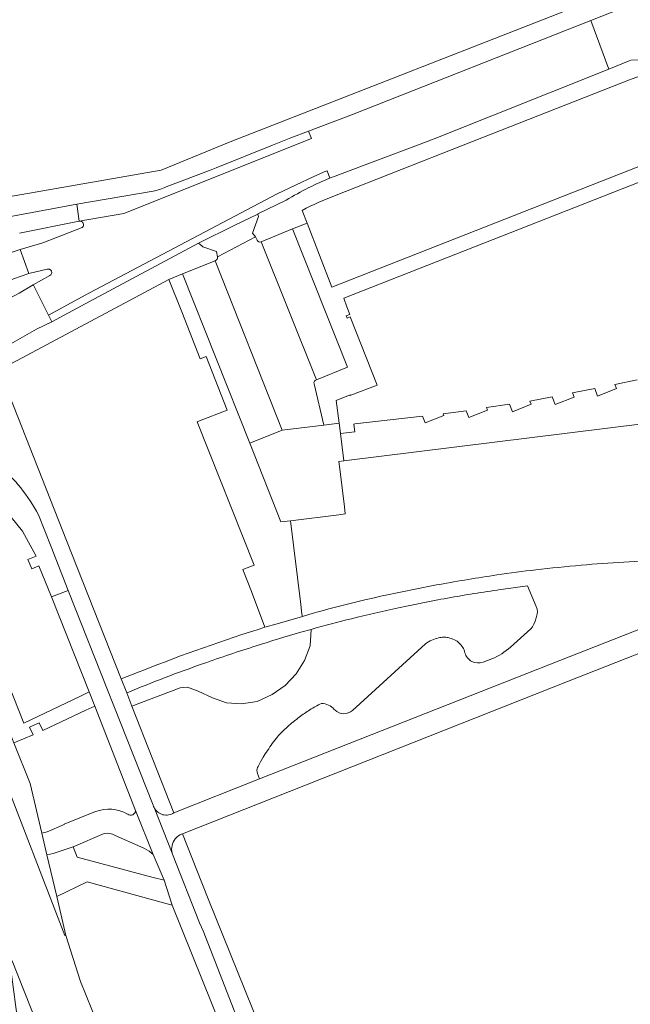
# Model space of a CAD drawing. Extents: x 152048 to 156914, y 461460 to 468786.
# Tile 108 of 256: x 154801 to 154883, y 464385 to 464517. Entities that reach past the tile are written whole.
import ezdxf

# ---------------------------------------------------------------- set-up
doc = ezdxf.new("R2010")
doc.units = 0
doc.header["$LTSCALE"] = 0.75
for name, color, linetype, lineweight in [('B-RO-VH-VERHARDING_ASFALT-GV', 251, 'CONTINUOUS', 18), ('B-RO-VH-VERHARDING_BETON-GV', 251, 'CONTINUOUS', 18), ('B-RO-VH-VERHARDING_BETONSTRAATSTEEN-GV', 251, 'CONTINUOUS', 18), ('B-RO-VH-VERHARDING_GRASBETONSTEEN-GV', 251, 'CONTINUOUS', 18), ('B-RO-VH-VERHARDING_TEGEL-GV', 251, 'CONTINUOUS', 18)]:
    doc.layers.add(name, color=color, linetype=linetype, lineweight=lineweight)

msp = doc.modelspace()

# ---------------------------------------------------------------- linework, layer by layer
at = {"layer": 'B-RO-VH-VERHARDING_ASFALT-GV'}
for points in [[(154897.48, 464517.107), (154900.255, 464518.198), (154897.685, 464524.702), (154887.497, 464520.638), (154881.83, 464518.401), (154877.637, 464516.746), (154880.055, 464510.221), (154882.803, 464511.321), (154883.028, 464511.41)], [(154843.946, 464496.067), (154854.398, 464500), (154856.655, 464500.849), (154880.055, 464510.221), (154877.637, 464516.746), (154845.715, 464504.145), (154839.809, 464501.883), (154840.192, 464500.927), (154815.049, 464490.851), (154809.091, 464489.821)], [(154809.091, 464489.821), (154815.049, 464490.851), (154840.192, 464500.927), (154839.809, 464501.883), (154837.456, 464500.983), (154834.998, 464500), (154827.44, 464496.97), (154826.742, 464496.696), (154820.753, 464494.427)], [(154805.147, 464482.52), (154802.908, 464481.275), (154802.934, 464481.223), (154804.948, 464477.206), (154809.982, 464479.926), (154810.477, 464480.193), (154835.618, 464493.495), (154840.516, 464495.826), (154841.218, 464496.138), (154841.926, 464496.437), (154842.293, 464496.58), (154842.68, 464495.587)], [(154842.68, 464495.587), (154842.293, 464496.58), (154841.926, 464496.437), (154841.218, 464496.138), (154840.516, 464495.826), (154835.618, 464493.495), (154810.477, 464480.193), (154809.982, 464479.926)], [(154818.97, 464493.841), (154808.753, 464492.115), (154809.071, 464489.818), (154809.091, 464489.821)], [(154801.054, 464488.198), (154809.071, 464489.818), (154808.753, 464492.115), (154798.156, 464490.122)], [(154809.982, 464479.926), (154804.948, 464477.206), (154805.397, 464476.31), (154810.466, 464479.029), (154825.083, 464486.87), (154829.941, 464489.281), (154833, 464490.776), (154832.997, 464490.784), (154836.818, 464492.64)], [(154809.493, 464488.96), (154804.183, 464486.91), (154801.152, 464486.003), (154802.305, 464482.799)], [(154802.305, 464482.799), (154804.768, 464483.371)], [(154799.28, 464472.983), (154803.342, 464475.313), (154805.397, 464476.31), (154804.948, 464477.206), (154802.934, 464481.223), (154802.908, 464481.275), (154801.015, 464480.173), (154798.554, 464478.863), (154795.626, 464477.568)], [(154794.296, 464455.965), (154795.204, 464455.105), (154798.39, 464451.977), (154801.484, 464448.223), (154803.291, 464444.851), (154802.176, 464444.423), (154802.725, 464443.152), (154803.665, 464443.577), (154805.371, 464439.435), (154807.606, 464440.286), (154805.305, 464446.112), (154803.605, 464450.416)], [(154819.027, 464336.588), (154823.533, 464338.219), (154827.781, 464339.756), (154827.552, 464340.454), (154824.507, 464348.773), (154810.756, 464384.058), (154809.253, 464387.782), (154807.292, 464393.987), (154807.129, 464393.959), (154798.387, 464416.602), (154795.611, 464423.667), (154792.44, 464431.236)], [(154799.801, 464390.448), (154800.099, 464390.577), (154807.453, 464371.911), (154814.018, 464356.122)]]:
    msp.add_lwpolyline(points, dxfattribs=at)
for points in [[(154842.68, 464495.587, -0.0093347), (154843.946, 464496.067)], [(154820.753, 464494.427, -0.0662169), (154818.97, 464493.841)], [(154839.846, 464494.321, -0.0196265), (154842.68, 464495.587)], [(154836.818, 464492.64, -0.0142188), (154839.846, 464494.321)], [(154809.091, 464489.821, -0.7481087), (154809.493, 464488.96)], [(154804.768, 464483.371, -0.9298101), (154805.147, 464482.52)], [(154803.605, 464450.416, 0.0930555), (154798.268, 464457.157)]]:
    msp.add_lwpolyline(points, format="xyb", dxfattribs=at)
msp.add_lwpolyline([(154796.464, 464484.375), (154793.427, 464483.098), (154793.282, 464483.049), (154792.975, 464482.946), (154794.569, 464479.686), (154797.643, 464481.033), (154799.589, 464481.755), (154800.249, 464482.102), (154802.305, 464482.799), (154801.152, 464486.003), (154799.014, 464485.324)], close=True, dxfattribs=at)
at = {"layer": 'B-RO-VH-VERHARDING_BETON-GV'}
for points in [[(154792.44, 464431.236), (154795.611, 464423.667), (154798.387, 464416.602), (154807.129, 464393.959), (154807.292, 464393.987), (154806.065, 464399.2), (154804.748, 464404.798), (154804.066, 464407.698), (154802.492, 464414.388), (154800.333, 464419.815), (154793.915, 464435.951), (154793.728, 464436.421), (154788.924, 464442.715), (154788.779, 464442.661), (154789.659, 464439.714)], [(154814.018, 464356.122), (154807.453, 464371.911), (154800.099, 464390.577), (154799.801, 464390.448), (154801.095, 464380.696)]]:
    msp.add_lwpolyline(points, dxfattribs=at)
at = {"layer": 'B-RO-VH-VERHARDING_BETONSTRAATSTEEN-GV'}
for points in [[(154840.863, 464468.514), (154845.037, 464470.233), (154837.686, 464488.779), (154833.47, 464487.043)], [(154822.936, 464482.735), (154831.924, 464460.049), (154836.287, 464461.775), (154827.301, 464484.487)]]:
    msp.add_lwpolyline(points, close=True, dxfattribs=at)
for points in [[(154832.908, 464487.272), (154832.706, 464487.702), (154827.594, 464485.053)], [(154840.863, 464468.514), (154833.47, 464487.043)], [(154827.301, 464484.487), (154836.287, 464461.775), (154841.842, 464462.465), (154840.547, 464468.017)], [(154804.768, 464483.371), (154802.305, 464482.799), (154800.249, 464482.102), (154799.589, 464481.755), (154797.643, 464481.033), (154798.554, 464478.863), (154801.015, 464480.173), (154802.908, 464481.275), (154805.147, 464482.52)], [(154821.78, 464410.444), (154816.147, 464424.744), (154815.444, 464426.529), (154814.706, 464428.402), (154807.395, 464446.962), (154799.195, 464467.778)], [(154803.605, 464450.416), (154805.305, 464446.112), (154807.606, 464440.286), (154819, 464411.44)], [(154819.112, 464411.151), (154819.119, 464411.137)], [(154811.27, 464410.59), (154807.05, 464408.91), (154807.073, 464408.857), (154804.792, 464407.874), (154804.066, 464407.698), (154804.748, 464404.798), (154804.764, 464404.801), (154805.588, 464404.955), (154808.245, 464405.882), (154812.44, 464407.66)], [(154815.583, 464410.233), (154815.54, 464410.265)], [(154818.98, 464404.84), (154816.64, 464410.75)], [(154813.89, 464407.38), (154817.344, 464405.85)], [(154817.344, 464405.85), (154817.84, 464405.63)]]:
    msp.add_lwpolyline(points, dxfattribs=at)
for points in [[(154833.47, 464487.043, -0.4079019), (154832.908, 464487.272)], [(154827.594, 464485.053, -0.3523005), (154827.301, 464484.487)], [(154805.147, 464482.52, 0.9298101), (154804.768, 464483.371)], [(154840.547, 464468.017, -0.4191952), (154840.863, 464468.514)], [(154798.268, 464457.157, -0.0930555), (154803.605, 464450.416)], [(154819, 464411.44, 0.04193), (154819.112, 464411.151)], [(154819.119, 464411.137, 0.4550574), (154821.78, 464410.444)], [(154815.54, 464410.265, 0.230662), (154811.27, 464410.59)], [(154816.64, 464410.75, -0.5857073), (154815.583, 464410.233)], [(154812.44, 464407.66, -0.2151405), (154813.89, 464407.38)], [(154817.84, 464405.63, -0.0580028), (154818.98, 464404.84)]]:
    msp.add_lwpolyline(points, format="xyb", dxfattribs=at)
at = {"layer": 'B-RO-VH-VERHARDING_GRASBETONSTEEN-GV'}
for points in [[(154815.501, 464426.551), (154815.444, 464426.529), (154816.147, 464424.744), (154822.615, 464427.223), (154823.587, 464427.298), (154825.007, 464426.775), (154826.95, 464425.88), (154828.818, 464425.208), (154830.836, 464425.059), (154832.929, 464425.357), (154834.947, 464426.327), (154836.666, 464427.521), (154838.16, 464429.089), (154839.281, 464430.88), (154840.029, 464432.82), (154840.173, 464435.053)], [(154840.173, 464435.053), (154838.779, 464434.658)]]:
    msp.add_lwpolyline(points, dxfattribs=at)
for points in [[(154838.779, 464434.658, 0.0083686), (154832.777, 464432.836)], [(154832.777, 464432.836, 0.0068079), (154825.733, 464430.466)], [(154825.733, 464430.466, 0.0071581), (154820.59, 464428.579)], [(154820.59, 464428.579, 0.0071183), (154815.501, 464426.551)]]:
    msp.add_lwpolyline(points, format="xyb", dxfattribs=at)
at = {"layer": 'B-RO-VH-VERHARDING_TEGEL-GV'}
for points in [[(154820.753, 464494.427), (154826.742, 464496.696), (154827.44, 464496.97), (154834.998, 464500), (154837.456, 464500.983), (154839.809, 464501.883), (154845.715, 464504.145), (154877.637, 464516.746), (154881.83, 464518.401), (154887.497, 464520.638), (154897.685, 464524.702), (154927.914, 464536.761), (154926.982, 464538.984), (154923.213, 464537.368)], [(154923.213, 464537.368), (154912.612, 464533.301), (154887.637, 464523.373), (154882.847, 464521.429), (154880.928, 464520.69), (154878.961, 464519.935), (154829.33, 464500.467), (154820.048, 464496.657), (154791.885, 464491.757)], [(154843.298, 464493.215), (154860.542, 464500), (154883.068, 464508.863), (154885.479, 464509.707), (154887.617, 464510.534), (154887.23, 464510.752), (154886.959, 464510.885), (154886.394, 464511.116), (154885.812, 464511.289), (154885.217, 464511.409), (154884.612, 464511.472), (154884.105, 464511.481), (154883.028, 464511.41), (154882.803, 464511.321), (154880.055, 464510.221), (154856.655, 464500.849), (154854.398, 464500), (154843.946, 464496.067)], [(154840.547, 464468.017), (154841.842, 464462.465), (154843.907, 464462.721), (154843.537, 464465.754), (154845.387, 464466.519), (154845.397, 464466.438), (154845.497, 464466.476), (154849.022, 464467.825), (154845.415, 464476.974), (154844.987, 464476.805), (154844.871, 464477.099), (154845.356, 464477.286), (154844.959, 464478.32), (154844.538, 464479.509), (154885.608, 464495.651), (154885.324, 464497.639), (154842.932, 464480.986), (154839.614, 464489.573), (154837.686, 464488.779), (154845.037, 464470.233), (154840.863, 464468.514)], [(154798.156, 464490.122), (154808.753, 464492.115), (154818.97, 464493.841)], [(154836.818, 464492.64), (154832.997, 464490.784), (154833, 464490.776), (154833.128, 464490.439), (154832.293, 464488.229), (154832.706, 464487.702), (154832.908, 464487.272)], [(154833.47, 464487.043), (154837.686, 464488.779), (154839.614, 464489.573), (154838.961, 464491.263)], [(154827.594, 464485.053), (154827.46, 464485.75), (154825.628, 464486.399), (154825.571, 464486.448), (154825.083, 464486.87), (154810.466, 464479.029), (154805.397, 464476.31), (154803.342, 464475.313), (154799.28, 464472.983)], [(154797.002, 464469.198), (154800.743, 464471.114), (154821.091, 464482.001), (154822.936, 464482.735), (154827.301, 464484.487)], [(154883.852, 464468.546), (154880.857, 464467.915), (154881.08, 464467.348), (154878.561, 464466.359), (154878.165, 464467.367), (154875.176, 464466.78), (154875.395, 464466.226), (154872.88, 464465.231), (154872.476, 464466.251), (154869.473, 464465.687), (154869.645, 464465.251), (154867.129, 464464.259), (154866.727, 464465.279), (154863.666, 464464.806), (154863.805, 464464.454), (154861.288, 464463.462), (154860.932, 464464.366), (154857.853, 464463.991), (154857.945, 464463.758), (154855.427, 464462.764), (154855.081, 464463.642), (154846.002, 464462.615), (154845.875, 464462.601), (154846.007, 464461.545), (154844.079, 464461.311), (154844.523, 464457.674), (154889.632, 464463.244)], [(154832.987, 464415.719), (154833.263, 464414.983), (154873.509, 464430.89), (154894.087, 464438.984), (154891.914, 464444.506), (154887.769, 464444.34)], [(154902.017, 464439.376), (154901.111, 464441.747), (154894.087, 464438.984), (154873.509, 464430.89), (154833.263, 464414.983), (154821.78, 464410.444)], [(154819, 464411.44), (154807.606, 464440.286), (154805.371, 464439.435)], [(154865.96, 464440.457), (154869.162, 464440.88), (154870.33, 464438.125), (154870.443, 464437.761), (154870.482, 464437.383), (154870.461, 464437.153), (154870.329, 464436.603), (154870.183, 464436.159), (154870.002, 464435.726), (154869.824, 464435.393), (154869.588, 464435.106), (154866.875, 464432.667)], [(154805.371, 464439.435), (154810.431, 464426.663), (154811.176, 464424.754), (154816.64, 464410.75), (154818.98, 464404.84), (154820.48, 464401.38), (154821.535, 464398.026), (154841.674, 464347.938), (154842.207, 464344.978), (154844.341, 464345.747), (154843.545, 464348.608), (154825.699, 464394.578), (154825.2, 464395.69), (154821.585, 464404.865), (154821.528, 464405.03), (154819.119, 464411.137), (154819.112, 464411.151)], [(154822.56, 464407.47), (154822.924, 464407.614), (154874.534, 464428.033), (154883.482, 464431.601), (154895.117, 464436.162), (154897.93, 464437.265)], [(154838.999, 464436.796), (154835.613, 464435.809), (154833.967, 464435.33)], [(154838.779, 464434.658), (154840.173, 464435.053)], [(154855.485, 464433.129), (154845.698, 464424.17)], [(154864.402, 464431.091), (154863.205, 464430.652)], [(154817.597, 464429.529), (154817.102, 464429.333), (154814.706, 464428.402), (154815.444, 464426.529), (154815.501, 464426.551)], [(154841.538, 464425.084), (154841.319, 464425.009)], [(154843.365, 464424.221), (154843.257, 464424.282)], [(154833.727, 464417.884), (154833.371, 464417.271), (154833.05, 464416.639), (154832.992, 464416.535)], [(154819.119, 464411.137), (154821.528, 464405.03)], [(154821.528, 464405.03), (154821.585, 464404.865), (154825.2, 464395.69), (154825.699, 464394.578), (154843.545, 464348.608), (154844.341, 464345.747), (154847.163, 464346.769), (154840.281, 464364.33), (154826.341, 464398.904), (154824.849, 464402.757), (154822.924, 464407.614)], [(154822.924, 464407.614), (154822.56, 464407.47)]]:
    msp.add_lwpolyline(points, dxfattribs=at)
for points in [[(154843.946, 464496.067, 0.0093347), (154842.68, 464495.587)], [(154818.97, 464493.841, 0.0662169), (154820.753, 464494.427)], [(154842.68, 464495.587, 0.0196265), (154839.846, 464494.321)], [(154839.846, 464494.321, 0.0142188), (154836.818, 464492.64)], [(154838.961, 464491.263, -0.0405626), (154843.298, 464493.215)], [(154832.908, 464487.272, 0.4079019), (154833.47, 464487.043)], [(154827.301, 464484.487, 0.3523005), (154827.594, 464485.053)], [(154840.863, 464468.514, 0.4191952), (154840.547, 464468.017)], [(154887.769, 464444.34, 0.0070164), (154882.067, 464444.078)], [(154870.298, 464443.04, 0.0078241), (154865.048, 464442.347)], [(154876.373, 464443.657, 0.0077404), (154870.298, 464443.04)], [(154882.067, 464444.078, 0.0072131), (154876.373, 464443.657)], [(154865.048, 464442.347, 0.0079686), (154857.394, 464441.086)], [(154857.394, 464441.086, 0.0085728), (154850.394, 464439.692)], [(154858.888, 464439.327, -0.008769), (154865.96, 464440.457)], [(154850.394, 464439.692, 0.0091343), (154844.683, 464438.346)], [(154851.86, 464437.948, -0.0089544), (154858.888, 464439.327)], [(154844.683, 464438.346, 0.0091404), (154838.999, 464436.796)], [(154845.576, 464436.485, -0.0087241), (154851.86, 464437.948)], [(154840.173, 464435.053, -0.0066382), (154845.576, 464436.485)], [(154833.967, 464435.33, 0.0198694), (154817.597, 464429.529)], [(154832.777, 464432.836, -0.0083686), (154838.779, 464434.658)], [(154856.319, 464433.599, 0.0505294), (154855.485, 464433.129)], [(154857.229, 464433.902, 0.0517638), (154856.319, 464433.599)], [(154857.945, 464433.994, 0.0501689), (154857.229, 464433.902)], [(154858.515, 464433.944, 0.0632866), (154857.945, 464433.994)], [(154859.381, 464433.645, 0.0610944), (154858.515, 464433.944)], [(154860.011, 464433.213, 0.0755137), (154859.381, 464433.645)], [(154825.733, 464430.466, -0.0068079), (154832.777, 464432.836)], [(154860.479, 464432.633, 0.0762805), (154860.011, 464433.213)], [(154860.77, 464431.915, 0.0740681), (154860.479, 464432.633)], [(154866.875, 464432.667, -0.08419), (154864.402, 464431.091)], [(154863.205, 464430.652, -0.4397497), (154860.77, 464431.915)], [(154820.59, 464428.579, -0.0071581), (154825.733, 464430.466)], [(154815.501, 464426.551, -0.0071183), (154820.59, 464428.579)], [(154841.319, 464425.009, 0.0226989), (154839.817, 464424.135)], [(154843.257, 464424.282, 0.2525877), (154841.538, 464425.084)], [(154838.394, 464423.135, 0.0219443), (154836.807, 464421.804)], [(154839.817, 464424.135, 0.0226571), (154838.394, 464423.135)], [(154845.698, 464424.17, -0.4007768), (154843.365, 464424.221)], [(154836.807, 464421.804, 0.0272154), (154835.661, 464420.635)], [(154835.661, 464420.635, 0.0275297), (154834.942, 464419.721)], [(154834.942, 464419.721, 0.0157413), (154833.727, 464417.884)], [(154832.992, 464416.535, 0.2610348), (154832.987, 464415.719)], [(154819.112, 464411.151, -0.04193), (154819, 464411.44)], [(154821.78, 464410.444, -0.4550574), (154819.119, 464411.137)], [(154821.956, 464406.951, -0.0916653), (154822.56, 464407.47)], [(154822.56, 464407.47, 0.0916653), (154821.956, 464406.951)], [(154821.528, 464405.03, -0.2331219), (154821.956, 464406.951)], [(154821.956, 464406.951, 0.2331219), (154821.528, 464405.03)]]:
    msp.add_lwpolyline(points, format="xyb", dxfattribs=at)
for points in [[(154832.293, 464488.229), (154833.128, 464490.439), (154833, 464490.776), (154829.941, 464489.281), (154825.083, 464486.87), (154825.571, 464486.448), (154825.628, 464486.399), (154827.46, 464485.75), (154827.594, 464485.053), (154832.706, 464487.702)], [(154831.004, 464443.085), (154832.171, 464440.129), (154833.967, 464435.33), (154835.613, 464435.809), (154838.999, 464436.796), (154838.935, 464437.107), (154838.759, 464438.376), (154837.387, 464449.63), (154836.115, 464449.471), (154831.924, 464460.049), (154822.936, 464482.735), (154821.091, 464482.001), (154822.827, 464477.676), (154825.292, 464471.351), (154826.078, 464471.665), (154828.912, 464464.476), (154825.202, 464463.009), (154824.888, 464462.885), (154832.538, 464443.679)], [(154843.996, 464456.611), (154843.875, 464457.594), (154844.523, 464457.674), (154844.079, 464461.311), (154843.907, 464462.721), (154841.842, 464462.465), (154836.287, 464461.775), (154831.924, 464460.049), (154836.115, 464449.471), (154837.387, 464449.63), (154843.865, 464450.416), (154844.74, 464450.552), (154844.623, 464451.504)], [(154811.176, 464424.754), (154810.431, 464426.663), (154809.228, 464426.09), (154801.646, 464422.477), (154795.993, 464436.719), (154793.915, 464435.951), (154800.333, 464419.815), (154802.888, 464420.88), (154802.406, 464421.912), (154803.73, 464422.496), (154804.2, 464421.493), (154809.979, 464424.194)], [(154820.48, 464401.38), (154818.979, 464401.777), (154808.81, 464404.47), (154808.245, 464405.882), (154805.588, 464404.955), (154804.764, 464404.801), (154804.748, 464404.798), (154806.065, 464399.2), (154810.16, 464401.16), (154820.355, 464398.351), (154821.535, 464398.026)]]:
    msp.add_lwpolyline(points, close=True, dxfattribs=at)

doc.saveas('drawing.dxf')
